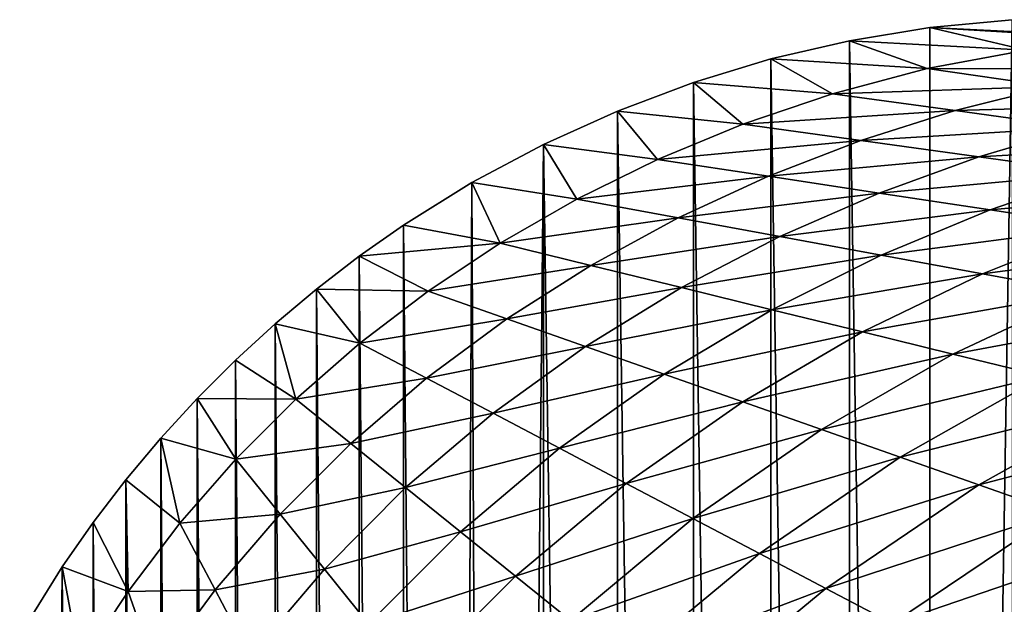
# Model space of a CAD drawing. Header units: metres. Extents: x -23 to 23, y -199 to 23.
# Tile 99 of 112: x -22 to -13, y 18 to 23. Entities that reach past the tile are written whole.
import ezdxf

# ---------------------------------------------------------------- set-up
doc = ezdxf.new("R2010")
doc.units = ezdxf.units.M
doc.layers.add('solid_509541_180_SW0001', color=7, linetype='CONTINUOUS')

msp = doc.modelspace()

# ---------------------------------------------------------------- linework, layer by layer
at = {"layer": 'solid_509541_180_SW0001'}
for points in [[(-12.805935, 23.102457), (-12.805942, -23.102457), (-13.543104, -23.032438)], [(-13.541714, 23.032616), (-12.805935, 23.102457), (-13.543104, -23.032438)], [(-13.541714, 23.032616), (-11.921937, 22.954231, 18.616182), (-12.805935, 23.102457)], [(-13.541714, 23.032616), (-13.543104, -23.032438), (-14.257938, 22.915773)], [(-12.681561, 22.831917, 22.002569), (-13.541714, 23.032616), (-14.257938, 22.915773)], [(-13.541714, 23.032616), (-11.761131, 22.927269, 22.002569), (-11.921937, 22.954231, 18.616182)], [(-12.681561, 22.831917, 22.002569), (-11.761131, 22.927269, 22.002569), (-13.541714, 23.032616)], [(-14.257938, 22.915773), (-14.260871, -22.915182), (-14.958184, 22.752655)], [(-13.564429, 22.666903, 22.002569), (-14.257938, 22.915773), (-14.958184, 22.752655)], [(-14.257938, 22.915773), (-13.543104, -23.032438), (-14.260871, -22.915182)], [(-13.564429, 22.666903, 22.002569), (-12.681561, 22.831917, 22.002569), (-14.257938, 22.915773)], [(-11.590415, 22.663074, 44.027142), (-12.681561, 22.831917, 22.002569), (-13.564429, 22.666903, 22.002569)], [(-14.958184, 22.752655), (-14.962487, -22.751501), (-15.64606, 22.543859)], [(-14.407037, 22.443317, 22.002569), (-14.958184, 22.752655), (-15.64606, 22.543859)], [(-14.958184, 22.752655), (-14.260871, -22.915182), (-14.962487, -22.751501)], [(-14.407037, 22.443317, 22.002569), (-13.564429, 22.666903, 22.002569), (-14.958184, 22.752655)], [(-12.458091, 22.507902, 44.027142), (-13.564429, 22.666903, 22.002569), (-14.407037, 22.443317, 22.002569)], [(-12.458091, 22.507902, 44.027142), (-11.590415, 22.663074, 44.027142), (-13.564429, 22.666903, 22.002569)], [(-15.64606, 22.543859), (-15.651272, -22.542095), (-16.324329, 22.289352)], [(-15.207834, 22.1714, 22.002569), (-15.64606, 22.543859), (-16.324329, 22.289352)], [(-15.64606, 22.543859), (-14.962487, -22.751501), (-15.651272, -22.542095)], [(-15.207834, 22.1714, 22.002569), (-14.407037, 22.443317, 22.002569), (-15.64606, 22.543859)], [(-13.314517, 22.293741, 44.027142), (-12.458091, 22.507902, 44.027142), (-14.407037, 22.443317, 22.002569)], [(-11.351753, 22.348902, 66.051712), (-12.458091, 22.507902, 44.027142), (-13.314517, 22.293741, 44.027142)], [(-13.314517, 22.293741, 44.027142), (-14.407037, 22.443317, 22.002569), (-15.207834, 22.1714, 22.002569)], [(-16.324329, 22.289352), (-16.329857, -22.287073), (-16.98461, 21.991114)], [(-15.967355, 21.857174, 22.002569), (-16.324329, 22.289352), (-16.98461, 21.991114)], [(-16.324329, 22.289352), (-15.651272, -22.542095), (-16.329857, -22.287073)], [(-15.967355, 21.857174, 22.002569), (-15.207834, 22.1714, 22.002569), (-16.324329, 22.289352)], [(-14.155998, 22.026449, 44.027142), (-13.314517, 22.293741, 44.027142), (-15.207834, 22.1714, 22.002569)], [(-12.221998, 22.144165, 66.051712), (-13.314517, 22.293741, 44.027142), (-14.155998, 22.026449, 44.027142)], [(-12.221998, 22.144165, 66.051712), (-11.351753, 22.348902, 66.051712), (-13.314517, 22.293741, 44.027142)], [(-14.155998, 22.026449, 44.027142), (-15.207834, 22.1714, 22.002569), (-15.967355, 21.857174, 22.002569)], [(-13.104162, 21.881496, 66.051712), (-12.221998, 22.144165, 66.051712), (-14.155998, 22.026449, 44.027142)], [(-11.129479, 21.994589, 88.076286), (-12.221998, 22.144165, 66.051712), (-13.104162, 21.881496, 66.051712)], [(-14.979755, 21.707989, 44.027142), (-14.155998, 22.026449, 44.027142), (-15.967355, 21.857174, 22.002569)], [(-13.104162, 21.881496, 66.051712), (-14.155998, 22.026449, 44.027142), (-14.979755, 21.707989, 44.027142)], [(-16.98461, 21.991114), (-17.418631, -21.765591), (-17.620922, 21.651768)], [(-16.687166, 21.503666, 22.002569), (-16.98461, 21.991114), (-17.620922, 21.651768)], [(-16.98461, 21.991114), (-16.990856, -21.988033), (-17.418631, -21.765591)], [(-16.98461, 21.991114), (-16.329857, -22.287073), (-16.990856, -21.988033)], [(-16.687166, 21.503666, 22.002569), (-15.967355, 21.857174, 22.002569), (-16.98461, 21.991114)], [(-12.052326, 21.736546, 88.076286), (-11.129479, 21.994589, 88.076286), (-13.104162, 21.881496, 66.051712)], [(-14.979755, 21.707989, 44.027142), (-15.967355, 21.857174, 22.002569), (-16.687166, 21.503666, 22.002569)], [(-13.992157, 21.558802, 66.051712), (-13.104162, 21.881496, 66.051712), (-14.979755, 21.707989, 44.027142)], [(-12.052326, 21.736546, 88.076286), (-13.104162, 21.881496, 66.051712), (-13.992157, 21.558802, 66.051712)], [(-15.783004, 21.337894, 44.027142), (-14.979755, 21.707989, 44.027142), (-16.687166, 21.503666, 22.002569)], [(-13.992157, 21.558802, 66.051712), (-14.979755, 21.707989, 44.027142), (-15.783004, 21.337894, 44.027142)], [(-13.004559, 21.409616, 88.076286), (-12.052326, 21.736546, 88.076286), (-13.992157, 21.558802, 66.051712)], [(-11.00049, 21.591593, 110.100861), (-12.052326, 21.736546, 88.076286), (-13.004559, 21.409616, 88.076286)], [(-17.620922, 21.651768), (-17.834307, -21.525427), (-18.231327, 21.272379)], [(-17.36867, 21.112701, 22.002569), (-17.620922, 21.651768), (-18.231327, 21.272379)], [(-17.620922, 21.651768), (-17.418631, -21.765591), (-17.834307, -21.525427)], [(-17.36867, 21.112701, 22.002569), (-16.687166, 21.503666, 22.002569), (-17.620922, 21.651768)], [(-12.01696, 21.260431, 110.100861), (-11.00049, 21.591593, 110.100861), (-13.004559, 21.409616, 88.076286)], [(-15.783004, 21.337894, 44.027142), (-16.687166, 21.503666, 22.002569), (-17.36867, 21.112701, 22.002569)], [(-14.878843, 21.172123, 66.051712), (-13.992157, 21.558802, 66.051712), (-15.783004, 21.337894, 44.027142)], [(-13.004559, 21.409616, 88.076286), (-13.992157, 21.558802, 66.051712), (-14.878843, 21.172123, 66.051712)], [(-13.974682, 21.006351, 88.076286), (-13.004559, 21.409616, 88.076286), (-14.878843, 21.172123, 66.051712)], [(-12.01696, 21.260431, 110.100861), (-13.004559, 21.409616, 88.076286), (-13.974682, 21.006351, 88.076286)], [(-16.561928, 20.915199, 44.027142), (-15.783004, 21.337894, 44.027142), (-17.36867, 21.112701, 22.002569)], [(-14.878843, 21.172123, 66.051712), (-15.783004, 21.337894, 44.027142), (-16.561928, 20.915199, 44.027142)], [(-18.231327, 21.272379), (-18.238865, -21.267349), (-18.624701, 20.997004)], [(-17.36867, 21.112701, 22.002569), (-18.231327, 21.272379), (-18.624701, 20.997004)], [(-18.231327, 21.272379), (-17.834307, -21.525427), (-18.238865, -21.267349)], [(-13.07052, 20.84058, 110.100861), (-12.01696, 21.260431, 110.100861), (-13.974682, 21.006351, 88.076286)], [(-11.029362, 21.111246, 132.125427), (-12.01696, 21.260431, 110.100861), (-13.07052, 20.84058, 110.100861)], [(-15.755187, 20.717697, 66.051712), (-14.878843, 21.172123, 66.051712), (-16.561928, 20.915199, 44.027142)], [(-13.974682, 21.006351, 88.076286), (-14.878843, 21.172123, 66.051712), (-15.755187, 20.717697, 66.051712)], [(-18.012732, 20.685549, 22.002569), (-17.36867, 21.112701, 22.002569), (-18.624701, 20.997004)], [(-16.561928, 20.915199, 44.027142), (-17.36867, 21.112701, 22.002569), (-18.012732, 20.685549, 22.002569)], [(-12.166359, 20.674809, 132.125427), (-11.029362, 21.111246, 132.125427), (-13.07052, 20.84058, 110.100861)], [(-18.624701, 20.997004), (-18.632523, -20.991266), (-19.005861, 20.704624)], [(-18.012732, 20.685549, 22.002569), (-18.624701, 20.997004), (-19.005861, 20.704624)], [(-18.624701, 20.997004), (-18.238865, -21.267349), (-18.632523, -20.991266)], [(-14.948446, 20.520195, 88.076286), (-13.974682, 21.006351, 88.076286), (-15.755187, 20.717697, 66.051712)], [(-13.07052, 20.84058, 110.100861), (-13.974682, 21.006351, 88.076286), (-14.948446, 20.520195, 88.076286)], [(-17.311602, 20.439386, 44.027142), (-16.561928, 20.915199, 44.027142), (-18.012732, 20.685549, 22.002569)], [(-15.755187, 20.717697, 66.051712), (-16.561928, 20.915199, 44.027142), (-17.311602, 20.439386, 44.027142)], [(-14.141706, 20.322695, 110.100861), (-13.07052, 20.84058, 110.100861), (-14.948446, 20.520195, 88.076286)], [(-12.166359, 20.674809, 132.125427), (-13.07052, 20.84058, 110.100861), (-14.141706, 20.322695, 110.100861)], [(-16.610472, 20.193226, 66.051712), (-15.755187, 20.717697, 66.051712), (-17.311602, 20.439386, 44.027142)], [(-14.948446, 20.520195, 88.076286), (-15.755187, 20.717697, 66.051712), (-16.610472, 20.193226, 66.051712)], [(-19.005861, 20.704624), (-19.014036, -20.698032), (-19.374781, 20.395264)], [(-18.619856, 20.222839, 22.002569), (-19.005861, 20.704624), (-19.374781, 20.395264)], [(-19.005861, 20.704624), (-18.632523, -20.991266), (-19.014036, -20.698032)], [(-18.619856, 20.222839, 22.002569), (-18.012732, 20.685549, 22.002569), (-19.005861, 20.704624)], [(-17.311602, 20.439386, 44.027142), (-18.012732, 20.685549, 22.002569), (-18.619856, 20.222839, 22.002569)], [(-13.334965, 20.125193, 132.125427), (-12.166359, 20.674809, 132.125427), (-14.141706, 20.322695, 110.100861)], [(-11.262198, 20.509039, 154.150009), (-12.166359, 20.674809, 132.125427), (-13.334965, 20.125193, 132.125427)], [(-15.909341, 19.947063, 88.076286), (-14.948446, 20.520195, 88.076286), (-16.610472, 20.193226, 66.051712)], [(-14.141706, 20.322695, 110.100861), (-14.948446, 20.520195, 88.076286), (-15.909341, 19.947063, 88.076286)], [(-12.528224, 19.927691, 154.150009), (-11.262198, 20.509039, 154.150009), (-13.334965, 20.125193, 132.125427)], [(-19.374781, 20.395264), (-19.38341, -20.387638), (-19.729429, 20.070425)], [(-19.190367, 19.724566, 22.002569), (-19.374781, 20.395264), (-19.729429, 20.070425)], [(-19.374781, 20.395264), (-19.014036, -20.698032), (-19.38341, -20.387638)], [(-19.190367, 19.724566, 22.002569), (-18.619856, 20.222839, 22.002569), (-19.374781, 20.395264)], [(-18.026508, 19.910713, 44.027142), (-17.311602, 20.439386, 44.027142), (-18.619856, 20.222839, 22.002569)], [(-16.610472, 20.193226, 66.051712), (-17.311602, 20.439386, 44.027142), (-18.026508, 19.910713, 44.027142)], [(-15.20821, 19.700901, 110.100861), (-14.141706, 20.322695, 110.100861), (-15.909341, 19.947063, 88.076286)], [(-13.334965, 20.125193, 132.125427), (-14.141706, 20.322695, 110.100861), (-15.20821, 19.700901, 110.100861)], [(-18.026508, 19.910713, 44.027142), (-18.619856, 20.222839, 22.002569), (-19.190367, 19.724566, 22.002569)], [(-17.433159, 19.598589, 66.051712), (-16.610472, 20.193226, 66.051712), (-18.026508, 19.910713, 44.027142)], [(-15.909341, 19.947063, 88.076286), (-16.610472, 20.193226, 66.051712), (-17.433159, 19.598589, 66.051712)], [(-14.507079, 19.454741, 132.125427), (-13.334965, 20.125193, 132.125427), (-15.20821, 19.700901, 110.100861)], [(-12.528224, 19.927691, 154.150009), (-13.334965, 20.125193, 132.125427), (-14.507079, 19.454741, 132.125427)], [(-19.729429, 20.070425), (-19.738308, -20.061901), (-20.069708, 19.730179)], [(-19.190367, 19.724566, 22.002569), (-19.729429, 20.070425), (-20.069708, 19.730179)], [(-19.729429, 20.070425), (-19.38341, -20.387638), (-19.738308, -20.061901)], [(-16.839809, 19.286465, 88.076286), (-15.909341, 19.947063, 88.076286), (-17.433159, 19.598589, 66.051712)], [(-15.20821, 19.700901, 110.100861), (-15.909341, 19.947063, 88.076286), (-16.839809, 19.286465, 88.076286)], [(-13.805949, 19.208578, 154.150009), (-12.528224, 19.927691, 154.150009), (-14.507079, 19.454741, 132.125427)], [(-11.721483, 19.730188, 176.174576), (-12.528224, 19.927691, 154.150009), (-13.805949, 19.208578, 154.150009)], [(-18.701113, 19.330458, 44.027142), (-18.026508, 19.910713, 44.027142), (-19.190367, 19.724566, 22.002569)], [(-17.433159, 19.598589, 66.051712), (-18.026508, 19.910713, 44.027142), (-18.701113, 19.330458, 44.027142)], [(-20.069708, 19.730179), (-20.078621, -19.720907), (-20.394615, 19.375515)], [(-19.724566, 19.190367, 22.002569), (-20.069708, 19.730179), (-20.394615, 19.375515)], [(-20.069708, 19.730179), (-19.738308, -20.061901), (-20.078621, -19.720907)], [(-19.724566, 19.190367, 22.002569), (-19.190367, 19.724566, 22.002569), (-20.069708, 19.730179)], [(-18.701113, 19.330458, 44.027142), (-19.190367, 19.724566, 22.002569), (-19.724566, 19.190367, 22.002569)], [(-16.246462, 18.97434, 110.100861), (-15.20821, 19.700901, 110.100861), (-16.839809, 19.286465, 88.076286)], [(-14.507079, 19.454741, 132.125427), (-15.20821, 19.700901, 110.100861), (-16.246462, 18.97434, 110.100861)], [(-13.104818, 18.962416, 176.174576), (-11.721483, 19.730188, 176.174576), (-13.805949, 19.208578, 154.150009)], [(-10.914742, 19.532686, 198.199158), (-11.721483, 19.730188, 176.174576), (-13.104818, 18.962416, 176.174576)], [(-18.211859, 18.936352, 66.051712), (-17.433159, 19.598589, 66.051712), (-18.701113, 19.330458, 44.027142)], [(-16.839809, 19.286465, 88.076286), (-17.433159, 19.598589, 66.051712), (-18.211859, 18.936352, 66.051712)], [(-12.403687, 18.716255, 198.199158), (-10.914742, 19.532686, 198.199158), (-13.104818, 18.962416, 176.174576)], [(-15.653112, 18.662216, 132.125427), (-14.507079, 19.454741, 132.125427), (-16.246462, 18.97434, 110.100861)], [(-13.805949, 19.208578, 154.150009), (-14.507079, 19.454741, 132.125427), (-15.653112, 18.662216, 132.125427)], [(-20.394615, 19.375515), (-20.403206, -19.365856), (-20.704075, 19.006542)], [(-20.222839, 18.619856, 22.002569), (-20.394615, 19.375515), (-20.704075, 19.006542)], [(-20.394615, 19.375515), (-20.078621, -19.720907), (-20.403206, -19.365856)], [(-20.222839, 18.619856, 22.002569), (-19.724566, 19.190367, 22.002569), (-20.394615, 19.375515)], [(-19.330458, 18.701113, 44.027142), (-18.701113, 19.330458, 44.027142), (-19.724566, 19.190367, 22.002569)], [(-18.211859, 18.936352, 66.051712), (-18.701113, 19.330458, 44.027142), (-19.330458, 18.701113, 44.027142)], [(-17.722603, 18.542246, 88.076286), (-16.839809, 19.286465, 88.076286), (-18.211859, 18.936352, 66.051712)], [(-16.246462, 18.97434, 110.100861), (-16.839809, 19.286465, 88.076286), (-17.722603, 18.542246, 88.076286)], [(-19.330458, 18.701113, 44.027142), (-19.724566, 19.190367, 22.002569), (-20.222839, 18.619856, 22.002569)], [(-15.059764, 18.35009, 154.150009), (-13.805949, 19.208578, 154.150009), (-15.653112, 18.662216, 132.125427)], [(-13.104818, 18.962416, 176.174576), (-13.805949, 19.208578, 154.150009), (-15.059764, 18.35009, 154.150009)], [(-20.704075, 19.006542), (-20.712023, -18.996798), (-20.996466, 18.625443)], [(-20.685549, 18.012732, 22.002569), (-20.704075, 19.006542), (-20.996466, 18.625443)], [(-20.704075, 19.006542), (-20.403206, -19.365856), (-20.712023, -18.996798)], [(-20.685549, 18.012732, 22.002569), (-20.222839, 18.619856, 22.002569), (-20.704075, 19.006542)], [(-17.233349, 18.148138, 110.100861), (-16.246462, 18.97434, 110.100861), (-17.722603, 18.542246, 88.076286)], [(-15.653112, 18.662216, 132.125427), (-16.246462, 18.97434, 110.100861), (-17.233349, 18.148138, 110.100861)], [(-14.466414, 18.037966, 176.174576), (-13.104818, 18.962416, 176.174576), (-15.059764, 18.35009, 154.150009)], [(-12.403687, 18.716255, 198.199158), (-13.104818, 18.962416, 176.174576), (-14.466414, 18.037966, 176.174576)], [(-18.936352, 18.211859, 66.051712), (-18.211859, 18.936352, 66.051712), (-19.330458, 18.701113, 44.027142)], [(-17.722603, 18.542246, 88.076286), (-18.211859, 18.936352, 66.051712), (-18.936352, 18.211859, 66.051712)], [(-19.910713, 18.026508, 44.027142), (-19.330458, 18.701113, 44.027142), (-20.222839, 18.619856, 22.002569)], [(-18.936352, 18.211859, 66.051712), (-19.330458, 18.701113, 44.027142), (-19.910713, 18.026508, 44.027142)], [(-13.873066, 17.725842, 198.199158), (-12.403687, 18.716255, 198.199158), (-14.466414, 18.037966, 176.174576)], [(-13.873066, 17.725842, 198.199158), (-11.702557, 18.470093, 220.223724), (-12.403687, 18.716255, 198.199158)], [(-20.996466, 18.625443), (-21.00429, -18.614689), (-21.271791, 18.232214)], [(-20.685549, 18.012732, 22.002569), (-20.996466, 18.625443), (-21.271791, 18.232214)], [(-20.996466, 18.625443), (-20.712023, -18.996798), (-21.00429, -18.614689)], [(-19.910713, 18.026508, 44.027142), (-20.222839, 18.619856, 22.002569), (-20.685549, 18.012732, 22.002569)], [(-16.744095, 17.754032, 132.125427), (-15.653112, 18.662216, 132.125427), (-17.233349, 18.148138, 110.100861)], [(-15.059764, 18.35009, 154.150009), (-15.653112, 18.662216, 132.125427), (-16.744095, 17.754032, 132.125427)], [(-18.542246, 17.722603, 88.076286), (-17.722603, 18.542246, 88.076286), (-18.936352, 18.211859, 66.051712)], [(-17.233349, 18.148138, 110.100861), (-17.722603, 18.542246, 88.076286), (-18.542246, 17.722603, 88.076286)], [(-13.873066, 17.725842, 198.199158), (-13.279716, 17.413717, 220.223724), (-11.702557, 18.470093, 220.223724)], [(-11.430058, 17.967299, 242.026352), (-11.702557, 18.470093, 220.223724), (-13.279716, 17.413717, 220.223724)], [(-16.254841, 17.359924, 154.150009), (-15.059764, 18.35009, 154.150009), (-16.744095, 17.754032, 132.125427)], [(-14.466414, 18.037966, 176.174576), (-15.059764, 18.35009, 154.150009), (-16.254841, 17.359924, 154.150009)], [(-21.271791, 18.232214), (-21.53804, -17.812857), (-21.651287, 17.621748)], [(-21.112701, 17.36867, 22.002569), (-21.271791, 18.232214), (-21.651287, 17.621748)], [(-21.271791, 18.232214), (-21.279938, -18.219637), (-21.53804, -17.812857)], [(-21.271791, 18.232214), (-21.00429, -18.614689), (-21.279938, -18.219637)], [(-21.112701, 17.36867, 22.002569), (-20.685549, 18.012732, 22.002569), (-21.271791, 18.232214)], [(-19.598589, 17.433159, 66.051712), (-18.936352, 18.211859, 66.051712), (-19.910713, 18.026508, 44.027142)], [(-18.542246, 17.722603, 88.076286), (-18.936352, 18.211859, 66.051712), (-19.598589, 17.433159, 66.051712)], [(-18.148138, 17.233349, 110.100861), (-17.233349, 18.148138, 110.100861), (-18.542246, 17.722603, 88.076286)], [(-16.744095, 17.754032, 132.125427), (-17.233349, 18.148138, 110.100861), (-18.148138, 17.233349, 110.100861)], [(-20.439386, 17.311602, 44.027142), (-20.685549, 18.012732, 22.002569), (-21.112701, 17.36867, 22.002569)], [(-20.439386, 17.311602, 44.027142), (-19.910713, 18.026508, 44.027142), (-20.685549, 18.012732, 22.002569)], [(-19.598589, 17.433159, 66.051712), (-19.910713, 18.026508, 44.027142), (-20.439386, 17.311602, 44.027142)], [(-15.765586, 16.965818, 176.174576), (-14.466414, 18.037966, 176.174576), (-16.254841, 17.359924, 154.150009)], [(-13.873066, 17.725842, 198.199158), (-14.466414, 18.037966, 176.174576), (-15.765586, 16.965818, 176.174576)], [(-12.410401, 17.309263, 242.027191), (-11.430058, 17.967299, 242.026352), (-13.279716, 17.413717, 220.223724)], [(-11.29968, 17.983337, 247.289688), (-13.242126, 16.605101, 247.289688), (-12.688437, 17.04353, 247.351959)], [(-13.224521, 16.583025, 247.233353), (-13.242126, 16.605101, 247.289688), (-11.29968, 17.983337, 247.289688)], [(-11.284658, 17.959431, 247.233353), (-13.224521, 16.583025, 247.233353), (-11.29968, 17.983337, 247.289688)], [(-13.196858, 16.548338, 247.188583), (-13.224521, 16.583025, 247.233353), (-11.284658, 17.959431, 247.233353)], [(-11.261054, 17.921864, 247.188583), (-13.196858, 16.548338, 247.188583), (-11.284658, 17.959431, 247.233353)], [(-13.161885, 16.504482, 247.159851), (-13.196858, 16.548338, 247.188583), (-11.261054, 17.921864, 247.188583)], [(-11.231211, 17.874369, 247.159851), (-13.161885, 16.504482, 247.159851), (-11.261054, 17.921864, 247.188583)]]:
    msp.add_3dface(points, dxfattribs=at)

doc.saveas('drawing.dxf')
